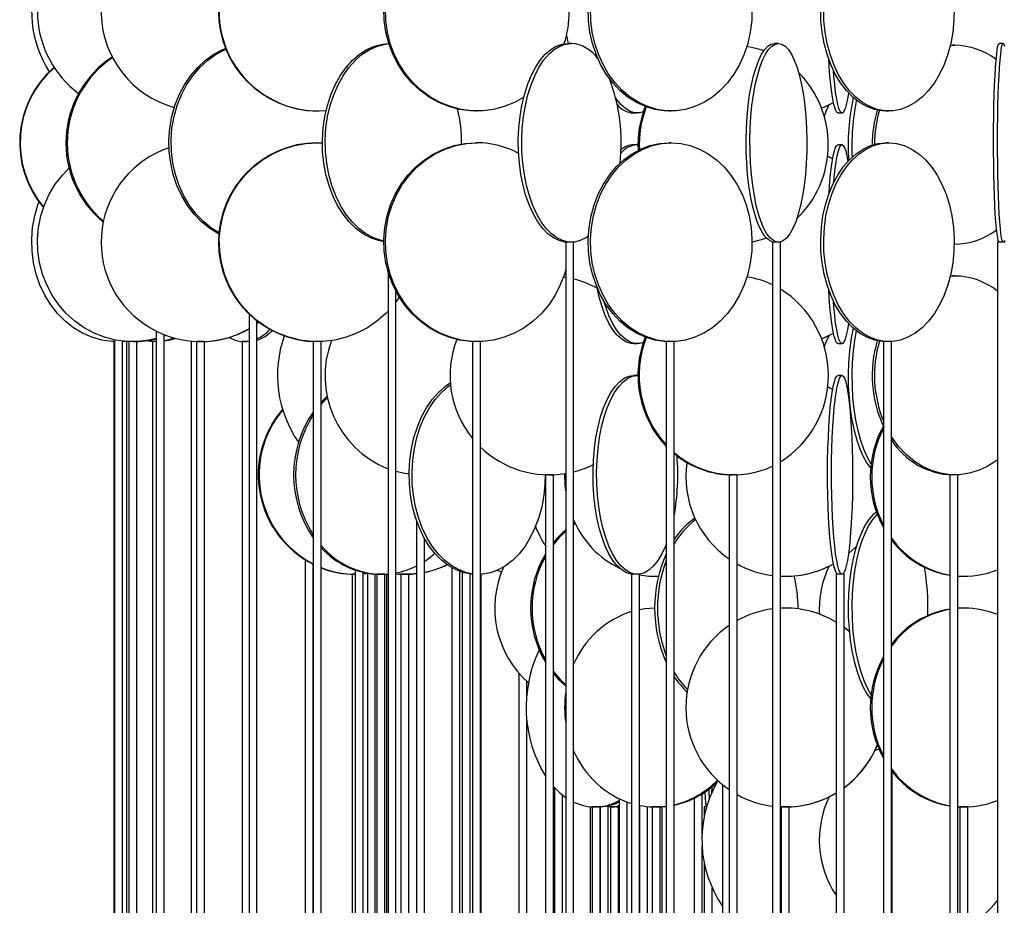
# Model space of a CAD drawing. Header units: millimetres. Extents: x 626 to 3215, y 306 to 3557.
# Tile 54 of 65: x 2661 to 2908, y 2795 to 3017. Entities that reach past the tile are written whole.
import ezdxf

# ---------------------------------------------------------------- set-up
doc = ezdxf.new("R2010")
doc.units = ezdxf.units.MM

msp = doc.modelspace()

# ---------------------------------------------------------------- linework, layer by layer
at = {"color": 7, "linetype": 'Continuous', "lineweight": 25}
for p, q in [((2799.43, 3011.5), (2798.56, 3011.5)), ((2851.52, 3011.5), (2850.56, 3011.5)), ((2894.75, 3010.95), (2895.92, 3011)), ((2894.76, 3010.99), (2895.33, 3011)), ((2895.92, 3011), (2895.33, 3011)), ((2908.11, 3011.5), (2907.11, 3011.5)), ((2805.92, 3007.91), (2805.88, 3008.13)), ((2735.36, 2994.5), (2735.52, 2994.5)), ((2775.37, 2994.5), (2775.75, 2994.5)), ((2815.07, 2994), (2815.98, 2994)), ((2823.98, 2994.5), (2824.56, 2994.5)), ((2866.54, 2994), (2867.53, 2994)), ((2878.57, 2994.5), (2879.32, 2994.5)), ((2735.52, 2986.5), (2735.36, 2986.5)), ((2735.52, 2986.5), (2736.76, 2986.47)), ((2775.75, 2986.5), (2775.37, 2986.5)), ((2815.98, 2986), (2815.07, 2986)), ((2815.98, 2986), (2816.18, 2985.99)), ((2824.56, 2986.5), (2823.98, 2986.5)), ((2867.53, 2986), (2866.54, 2986)), ((2879.32, 2986.5), (2878.57, 2986.5)), ((2797.99, 2961.5), (2797.99, 2411)), ((2799.99, 2961.5), (2797.99, 2961.5)), ((2799.99, 2411), (2799.99, 2961.5)), ((2850.04, 2961.5), (2850.04, 2411)), ((2852.04, 2961.5), (2850.04, 2961.5)), ((2852.04, 2411), (2852.04, 2961.5)), ((2895.74, 2961), (2895.92, 2961)), ((2906.61, 2961.5), (2906.61, 2411)), ((2908.61, 2961.5), (2906.61, 2961.5)), ((2753.28, 2954.08), (2753.28, 2411)), ((2797.42, 2952.75), (2797.99, 2952.66)), ((2894.75, 2952.95), (2895.92, 2953)), ((2894.76, 2952.99), (2895.33, 2953)), ((2895.92, 2953), (2895.33, 2953)), ((2755.28, 2411), (2755.28, 2949.11)), ((2756.09, 2947.67), (2755.28, 2946.5)), ((2718.3, 2943.42), (2718.3, 2411)), ((2720.3, 2411), (2720.3, 2941.68)), ((2720.77, 2941.33), (2720.3, 2940.99)), ((2720.81, 2941.3), (2720.3, 2940.94)), ((2694.95, 2939.11), (2694.95, 2411)), ((2684.29, 2936.5), (2684.29, 2410.97)), ((2684.49, 2936.5), (2684.29, 2936.5)), ((2684.49, 2936.93), (2684.49, 2411)), ((2686.49, 2411), (2686.49, 2936.63)), ((2686.87, 2936.59), (2686.49, 2936.55)), ((2687.48, 2936.54), (2687.48, 2411)), ((2688.06, 2936.5), (2688.06, 2409.61)), ((2690.06, 2936.5), (2688.06, 2936.5)), ((2689.48, 2936.5), (2689.48, 2936.5)), ((2690.06, 2410.24), (2690.06, 2936.5)), ((2693.99, 2936.5), (2693.99, 2410.92)), ((2694.95, 2936.5), (2693.99, 2936.5)), ((2696.95, 2411), (2696.95, 2938.22)), ((2697.28, 2938.09), (2696.95, 2937.97)), ((2697.43, 2938.03), (2696.95, 2937.85)), ((2703.75, 2936.6), (2703.75, 2411)), ((2705.08, 2936.5), (2705.08, 2404.61)), ((2707.08, 2936.5), (2705.08, 2936.5)), ((2705.75, 2936.5), (2705.75, 2936.5)), ((2707.08, 2406.5), (2707.08, 2936.5)), ((2716.62, 2936.5), (2716.62, 2410.83)), ((2718.3, 2936.5), (2716.62, 2936.5)), ((2718.3, 2936.5), (2718.04, 2936.5)), ((2734.44, 2936.5), (2734.44, 2386)), ((2736.44, 2936.5), (2734.44, 2936.5)), ((2736.44, 2386), (2736.44, 2936.5)), ((2774.56, 2936.5), (2774.56, 2386)), ((2776.56, 2936.5), (2774.56, 2936.5)), ((2776.56, 2386), (2776.56, 2936.5)), ((2815.07, 2936), (2815.98, 2936)), ((2823.27, 2936.5), (2823.27, 2386)), ((2825.27, 2936.5), (2823.27, 2936.5)), ((2825.27, 2386), (2825.27, 2936.5)), ((2866.54, 2936), (2867.53, 2936)), ((2877.95, 2936.5), (2877.95, 2386)), ((2879.95, 2936.5), (2877.95, 2936.5)), ((2879.95, 2386), (2879.95, 2936.5)), ((2815.98, 2928), (2815.07, 2928)), ((2815.98, 2928), (2816.18, 2927.99)), ((2867.53, 2928), (2866.54, 2928)), ((2792.88, 2903), (2792.88, 2467.5)), ((2794.88, 2903), (2792.88, 2903)), ((2794.88, 2467.5), (2794.88, 2903)), ((2839.11, 2903), (2839.11, 2467.5)), ((2841.11, 2903), (2839.11, 2903)), ((2841.11, 2467.5), (2841.11, 2903)), ((2894.63, 2903), (2894.63, 2467.5)), ((2896.63, 2903), (2894.63, 2903)), ((2896.63, 2467.5), (2896.63, 2903)), ((2760.46, 2891.49), (2760.46, 2467.5)), ((2790.5, 2889.76), (2790.21, 2889.55)), ((2800.33, 2890.9), (2799.99, 2890.67)), ((2800.42, 2890.7), (2799.99, 2890.41)), ((2762.46, 2467.5), (2762.46, 2887)), ((2732.43, 2881.62), (2732.43, 2461.34)), ((2734.43, 2463.24), (2734.43, 2880.5)), ((2745.02, 2879.05), (2745.02, 2467.5)), ((2769.33, 2879.66), (2769.33, 2467.5)), ((2744.22, 2878), (2744.22, 2467.43)), ((2745.02, 2878), (2744.22, 2878)), ((2747.02, 2467.5), (2747.02, 2878.47)), ((2748.45, 2878.2), (2747.02, 2878.06)), ((2748.08, 2878.16), (2748.08, 2467.5)), ((2750.08, 2467.5), (2750.08, 2878.03)), ((2750.48, 2878), (2750.48, 2464.76)), ((2752.48, 2878), (2750.48, 2878)), ((2750.97, 2878), (2750.97, 2878)), ((2752.48, 2465.71), (2752.48, 2878)), ((2752.97, 2466.78), (2752.97, 2878.04)), ((2756.52, 2878), (2756.52, 2466.99)), ((2758.52, 2878), (2756.52, 2878)), ((2758.52, 2467.32), (2758.52, 2878)), ((2771.33, 2467.5), (2771.33, 2878.72)), ((2771.98, 2878.5), (2771.98, 2467.21)), ((2773.98, 2465.29), (2773.98, 2878.08)), ((2776.71, 2878), (2776.56, 2878)), ((2776.71, 2460.67), (2776.71, 2878)), ((2781.87, 2878.64), (2780.7, 2878.97)), ((2814.53, 2878), (2814.53, 2442.5)), ((2816.53, 2878), (2814.53, 2878)), ((2816.53, 2446.74), (2816.53, 2878)), ((2820.57, 2877.5), (2820.98, 2877.5)), ((2820.98, 2877.5), (2821.33, 2877.5)), ((2853.23, 2877.5), (2853.26, 2877.5)), ((2866.03, 2878), (2866.03, 2442.5)), ((2868.03, 2878), (2866.03, 2878)), ((2868.03, 2442.5), (2868.03, 2878)), ((2896.63, 2877.54), (2897.97, 2877.5)), ((2897.97, 2877.5), (2898.33, 2877.5)), ((2853.23, 2869.5), (2852.04, 2869.47)), ((2853.26, 2869.5), (2853.23, 2869.5)), ((2898.33, 2869.5), (2896.63, 2869.43)), ((2897.97, 2869.5), (2896.63, 2869.45)), ((2898.33, 2869.5), (2897.97, 2869.5)), ((2869.34, 2863.63), (2868.03, 2864.66)), ((2869.34, 2863.61), (2868.03, 2864.64)), ((2786.2, 2853.18), (2786.2, 2515.32)), ((2788.2, 2847.22), (2788.2, 2851.11)), ((2788.2, 2517.38), (2788.2, 2841.78)), ((2875.77, 2833.65), (2876.76, 2834.11)), ((2880.1, 2524), (2880.1, 2828.43)), ((2834.74, 2824.54), (2834.68, 2822.97)), ((2837.43, 2825.12), (2837.43, 2524)), ((2795.19, 2824.28), (2795.19, 2521.93)), ((2797.19, 2522.7), (2797.19, 2822.46)), ((2832.34, 2812.72), (2832.34, 2822.81)), ((2804.14, 2819.56), (2804.14, 2524)), ((2808.7, 2523.74), (2808.7, 2819.69)), ((2811.46, 2821.57), (2811.46, 2524)), ((2813.46, 2524), (2813.46, 2820.74)), ((2813.46, 2820.66), (2813.52, 2820.72)), ((2816.58, 2819.88), (2816.58, 2524)), ((2818.58, 2524), (2818.58, 2819.59)), ((2830.34, 2821.69), (2830.34, 2521.47)), ((2804.69, 2819.5), (2804.69, 2522.61)), ((2804.96, 2819.5), (2804.69, 2819.5)), ((2806.69, 2819.5), (2804.96, 2819.5)), ((2806.14, 2819.5), (2806.14, 2819.5)), ((2806.69, 2523.26), (2806.69, 2819.5)), ((2806.7, 2819.51), (2806.7, 2523.95)), ((2809.28, 2819.5), (2809.28, 2523.79)), ((2809.35, 2819.5), (2809.28, 2819.5)), ((2811.28, 2819.5), (2809.35, 2819.5)), ((2811.28, 2523.97), (2811.28, 2819.5)), ((2819.77, 2819.5), (2819.77, 2499)), ((2820.37, 2819.5), (2819.77, 2819.5)), ((2820.26, 2819.5), (2820.26, 2819.5)), ((2821.77, 2819.5), (2820.37, 2819.5)), ((2821.77, 2508.65), (2821.77, 2819.5)), ((2822.26, 2523.52), (2822.26, 2819.54)), ((2832.86, 2819.5), (2832.86, 2817.05)), ((2833.44, 2819.5), (2832.86, 2819.5)), ((2852.24, 2819.5), (2852.24, 2499)), ((2853.22, 2819.5), (2852.24, 2819.5)), ((2854.24, 2819.5), (2853.22, 2819.5)), ((2854.24, 2499), (2854.24, 2819.5)), ((2896.63, 2819.54), (2897.97, 2819.5)), ((2897.15, 2819.5), (2897.15, 2499)), ((2898.51, 2819.5), (2897.15, 2819.5)), ((2899.15, 2819.5), (2898.51, 2819.5)), ((2899.15, 2499), (2899.15, 2819.5)), ((2832.34, 2557.22), (2832.34, 2809.71)), ((2832.86, 2805.37), (2832.86, 2561.55)), ((2834.86, 2567.89), (2834.86, 2799.04))]:
    msp.add_line(p, q, dxfattribs=at)
at = {"color": 7, "linetype": 'Continuous', "lineweight": 25, "flags": 128}
for points in [[(2775.37, 2994.5), (2774, 2994.54), (2771.28, 2994.89), (2768.61, 2995.59), (2766.04, 2996.62), (2763.6, 2997.97), (2761.33, 2999.63), (2759.26, 3001.56), (2757.41, 3003.74), (2755.81, 3006.15), (2754.48, 3008.74), (2753.45, 3011.49), (2752.73, 3014.35), (2752.33, 3017.28), (2752.25, 3020.24)], [(2787.44, 2997.93), (2785.07, 2996.62), (2782.5, 2995.59), (2779.84, 2994.89), (2777.12, 2994.54), (2774.38, 2994.54), (2771.66, 2994.89), (2768.99, 2995.59), (2766.42, 2996.62), (2763.98, 2997.97), (2761.71, 2999.63), (2759.64, 3001.56), (2757.79, 3003.74), (2756.19, 3006.15), (2754.86, 3008.74), (2753.83, 3011.49), (2753.11, 3014.35), (2752.71, 3017.28), (2752.63, 3020.24)], [(2823.98, 2994.5), (2822.77, 2994.54), (2820.38, 2994.89), (2818.04, 2995.59), (2815.79, 2996.62), (2813.64, 2997.97), (2811.65, 2999.63), (2809.82, 3001.56), (2808.2, 3003.74), (2806.79, 3006.15), (2805.63, 3008.74), (2804.73, 3011.49), (2804.09, 3014.35), (2803.74, 3017.28), (2803.66, 3020.24)], [(2844.87, 3020.24), (2844.8, 3017.28), (2844.44, 3014.35), (2843.81, 3011.49), (2842.91, 3008.74), (2841.74, 3006.15), (2840.34, 3003.74), (2838.71, 3001.56), (2836.89, 2999.63), (2834.89, 2997.97), (2832.75, 2996.62), (2830.49, 2995.59), (2828.15, 2994.89), (2825.76, 2994.54), (2823.36, 2994.54), (2820.96, 2994.89), (2818.62, 2995.59), (2816.37, 2996.62), (2814.23, 2997.97), (2812.23, 2999.63), (2810.4, 3001.56), (2808.78, 3003.74), (2807.38, 3006.15), (2806.21, 3008.74), (2805.31, 3011.49), (2804.67, 3014.35), (2804.32, 3017.28), (2804.25, 3020.24)], [(2878.57, 2994.5), (2877.6, 2994.54), (2875.67, 2994.89), (2873.77, 2995.59), (2871.95, 2996.62), (2870.22, 2997.97), (2868.61, 2999.63), (2867.14, 3001.56), (2865.82, 3003.74), (2864.69, 3006.15), (2863.75, 3008.74), (2863.02, 3011.49), (2862.51, 3014.35), (2862.22, 3017.28), (2862.16, 3020.24)], [(2895.73, 3020.24), (2895.67, 3017.28), (2895.39, 3014.35), (2894.87, 3011.49), (2894.14, 3008.74), (2893.2, 3006.15), (2892.07, 3003.74), (2890.76, 3001.56), (2889.28, 2999.63), (2887.67, 2997.97), (2885.94, 2996.62), (2884.12, 2995.59), (2882.23, 2994.89), (2880.3, 2994.54), (2878.35, 2994.54), (2876.42, 2994.89), (2874.53, 2995.59), (2872.71, 2996.62), (2870.98, 2997.97), (2869.36, 2999.63), (2867.89, 3001.56), (2866.58, 3003.74), (2865.44, 3006.15), (2864.5, 3008.74), (2863.77, 3011.49), (2863.26, 3014.35), (2862.97, 3017.28), (2862.92, 3020.24)], [(2798.19, 3013.45), (2798.21, 3013.35), (2798.63, 3011.5)], [(2752.24, 2961.62), (2750.88, 2961.89), (2748.9, 2962.59), (2747, 2963.62), (2745.19, 2964.97), (2743.5, 2966.63), (2741.96, 2968.56), (2740.59, 2970.74), (2739.41, 2973.15), (2738.43, 2975.74), (2737.66, 2978.49), (2737.13, 2981.35), (2736.83, 2984.28), (2736.77, 2987.24), (2736.95, 2990.19), (2737.36, 2993.09), (2738.02, 2995.89), (2738.89, 2998.57), (2739.97, 3001.07), (2741.26, 3003.37), (2742.71, 3005.43), (2744.33, 3007.23), (2746.08, 3008.74), (2747.94, 3009.93), (2749.88, 3010.8), (2751.88, 3011.32), (2753.46, 3011.49)], [(2752.24, 2961.74), (2751.61, 2961.89), (2749.63, 2962.59), (2747.73, 2963.62), (2745.92, 2964.97), (2744.23, 2966.63), (2742.69, 2968.56), (2741.32, 2970.74), (2740.13, 2973.15), (2739.15, 2975.74), (2738.39, 2978.49), (2737.85, 2981.35), (2737.55, 2984.28), (2737.49, 2987.24), (2737.67, 2990.19), (2738.09, 2993.09), (2738.74, 2995.89), (2739.62, 2998.57), (2740.7, 3001.07), (2741.98, 3003.37), (2743.44, 3005.43), (2745.06, 3007.23), (2746.81, 3008.74), (2748.67, 3009.93), (2750.61, 3010.8), (2752.61, 3011.32), (2753.47, 3011.44)], [(2798.56, 2961.5), (2797.82, 2961.54), (2796.35, 2961.89), (2794.91, 2962.59), (2793.52, 2963.62), (2792.2, 2964.97), (2790.98, 2966.63), (2789.85, 2968.56), (2788.85, 2970.74), (2787.99, 2973.15), (2787.28, 2975.74), (2786.72, 2978.49), (2786.33, 2981.35), (2786.11, 2984.28), (2786.07, 2987.24), (2786.2, 2990.19), (2786.5, 2993.09), (2786.98, 2995.89), (2787.61, 2998.57), (2788.4, 3001.07), (2789.34, 3003.37), (2790.4, 3005.43), (2791.58, 3007.23), (2792.85, 3008.74), (2794.21, 3009.93), (2795.62, 3010.8), (2797.08, 3011.32), (2798.56, 3011.5), (2798.56, 3011.5)], [(2803.71, 2963.01), (2803.08, 2962.59), (2801.64, 2961.89), (2800.17, 2961.54), (2798.69, 2961.54), (2797.22, 2961.89), (2795.78, 2962.59), (2794.39, 2963.62), (2793.07, 2964.97), (2791.84, 2966.63), (2790.72, 2968.56), (2789.72, 2970.74), (2788.86, 2973.15), (2788.14, 2975.74), (2787.59, 2978.49), (2787.19, 2981.35), (2786.98, 2984.28), (2786.93, 2987.24), (2787.06, 2990.19), (2787.37, 2993.09), (2787.84, 2995.89), (2788.48, 2998.57), (2789.27, 3001.07), (2790.2, 3003.37), (2791.27, 3005.43), (2792.44, 3007.23), (2793.72, 3008.74), (2795.07, 3009.93), (2796.49, 3010.8), (2797.95, 3011.32), (2799.43, 3011.5), (2799.43, 3011.5)], [(2850.56, 2961.5), (2850.14, 2961.54), (2849.29, 2961.89), (2848.47, 2962.59), (2847.67, 2963.62), (2846.91, 2964.97), (2846.21, 2966.63), (2845.57, 2968.56), (2844.99, 2970.74), (2844.5, 2973.15), (2844.09, 2975.74), (2843.77, 2978.49), (2843.54, 2981.35), (2843.42, 2984.28), (2843.39, 2987.24), (2843.47, 2990.19), (2843.64, 2993.09), (2843.92, 2995.89), (2844.28, 2998.57), (2844.74, 3001.07), (2845.27, 3003.37), (2845.88, 3005.43), (2846.56, 3007.23), (2847.29, 3008.74), (2848.06, 3009.93), (2848.88, 3010.8), (2849.71, 3011.32), (2850.56, 3011.5), (2850.56, 3011.5)], [(2843.6, 3010.75), (2845.85, 3010.3), (2847.88, 3009.68)], [(2851.52, 3011.5), (2852.37, 3011.32), (2853.2, 3010.8), (2854.02, 3009.93), (2854.79, 3008.74), (2855.52, 3007.23), (2856.2, 3005.43), (2856.81, 3003.37), (2857.34, 3001.07), (2857.8, 2998.57), (2858.16, 2995.89), (2858.44, 2993.09), (2858.61, 2990.19), (2858.69, 2987.24), (2858.66, 2984.28), (2858.54, 2981.35), (2858.31, 2978.49), (2857.99, 2975.74), (2857.58, 2973.15), (2857.09, 2970.74), (2856.51, 2968.56), (2855.87, 2966.63), (2855.16, 2964.97), (2854.41, 2963.62), (2853.61, 2962.59), (2852.79, 2961.89), (2851.94, 2961.54), (2851.09, 2961.54), (2850.25, 2961.89), (2849.42, 2962.59), (2848.63, 2963.62), (2847.87, 2964.97), (2847.17, 2966.63), (2846.52, 2968.56), (2845.95, 2970.74), (2845.46, 2973.15), (2845.05, 2975.74), (2844.73, 2978.49), (2844.5, 2981.35), (2844.38, 2984.28), (2844.35, 2987.24), (2844.43, 2990.19), (2844.6, 2993.09), (2844.87, 2995.89), (2845.24, 2998.57), (2845.69, 3001.07), (2846.23, 3003.37), (2846.84, 3005.43), (2847.51, 3007.23), (2848.24, 3008.74), (2849.02, 3009.93), (2849.83, 3010.8), (2850.67, 3011.32), (2851.52, 3011.5)], [(2907.11, 2961.5), (2907.03, 2961.54), (2906.85, 2961.89), (2906.69, 2962.59), (2906.53, 2963.62), (2906.37, 2964.97), (2906.23, 2966.63), (2906.1, 2968.56), (2905.98, 2970.74), (2905.88, 2973.15), (2905.8, 2975.74), (2905.73, 2978.49), (2905.69, 2981.35), (2905.66, 2984.28), (2905.66, 2987.24), (2905.67, 2990.19), (2905.71, 2993.09), (2905.76, 2995.89), (2905.84, 2998.57), (2905.93, 3001.07), (2906.04, 3003.37), (2906.16, 3005.43), (2906.3, 3007.23), (2906.45, 3008.74), (2906.6, 3009.93), (2906.77, 3010.8), (2906.94, 3011.32), (2907.11, 3011.5), (2907.11, 3011.5)], [(2908.37, 2961.89), (2908.2, 2961.54), (2908.02, 2961.54), (2907.85, 2961.89), (2907.68, 2962.59), (2907.52, 2963.62), (2907.37, 2964.97), (2907.23, 2966.63), (2907.1, 2968.56), (2906.98, 2970.74), (2906.88, 2973.15), (2906.8, 2975.74), (2906.73, 2978.49), (2906.69, 2981.35), (2906.66, 2984.28), (2906.66, 2987.24), (2906.67, 2990.19), (2906.71, 2993.09), (2906.76, 2995.89), (2906.84, 2998.57), (2906.93, 3001.07), (2907.04, 3003.37), (2907.16, 3005.43), (2907.3, 3007.23), (2907.45, 3008.74), (2907.6, 3009.93), (2907.77, 3010.8), (2907.94, 3011.32), (2908.11, 3011.5)], [(2908.11, 3011.5), (2908.28, 3011.32), (2908.45, 3010.8)], [(2710.75, 2963.54), (2710.61, 2963.62), (2708.41, 2964.97), (2706.35, 2966.63), (2704.48, 2968.56), (2702.81, 2970.74), (2701.37, 2973.15), (2700.17, 2975.74), (2699.24, 2978.49), (2698.59, 2981.35), (2698.22, 2984.28), (2698.15, 2987.24), (2698.37, 2990.19), (2698.88, 2993.09), (2699.67, 2995.89), (2700.74, 2998.57), (2702.06, 3001.07), (2703.62, 3003.37), (2705.39, 3005.43), (2707.36, 3007.23), (2709.49, 3008.74), (2711.75, 3009.93), (2712.39, 3010.2)], [(2710.78, 2963.82), (2708.96, 2964.97), (2706.9, 2966.63), (2705.03, 2968.56), (2703.36, 2970.74), (2701.92, 2973.15), (2700.72, 2975.74), (2699.79, 2978.49), (2699.14, 2981.35), (2698.77, 2984.28), (2698.7, 2987.24), (2698.92, 2990.19), (2699.43, 2993.09), (2700.22, 2995.89), (2701.29, 2998.57), (2702.61, 3001.07), (2704.17, 3003.37), (2705.94, 3005.43), (2707.91, 3007.23), (2710.04, 3008.74), (2712.3, 3009.93), (2712.51, 3010.02)], [(2866.54, 2994), (2866.38, 2994.04), (2866.07, 2994.39), (2865.76, 2995.09), (2865.47, 2996.12), (2865.19, 2997.47), (2864.93, 2999.13), (2864.69, 3001.06), (2864.48, 3003.24), (2864.29, 3005.65), (2864.18, 3007.5)], [(2869.13, 2999.04), (2868.88, 2997.47), (2868.6, 2996.12), (2868.31, 2995.09), (2868, 2994.39), (2867.69, 2994.04), (2867.37, 2994.04), (2867.06, 2994.39), (2866.76, 2995.09), (2866.46, 2996.12), (2866.18, 2997.47), (2865.92, 2999.13), (2865.68, 3001.06), (2865.47, 3003.24), (2865.36, 3004.66)], [(2817.53, 2994.28), (2816.59, 2994.04), (2815.38, 2994.04), (2814.18, 2994.39), (2813, 2995.09), (2811.87, 2996.12), (2810.79, 2997.47), (2810.58, 2997.79)], [(2862.36, 2995.23), (2863.31, 2995.62), (2865.35, 2996.63)], [(2862.37, 2995.22), (2863.33, 2995.62), (2865.35, 2996.62)], [(2863.07, 2993.07), (2863.64, 2994.61), (2864.27, 2996.04)], [(2753.28, 2944.12), (2752.72, 2943.56), (2750.5, 2941.63), (2748.08, 2939.97), (2745.47, 2938.62), (2742.73, 2937.59), (2739.89, 2936.89), (2736.98, 2936.54), (2734.06, 2936.54), (2731.15, 2936.89), (2728.31, 2937.59), (2725.56, 2938.62), (2722.96, 2939.97), (2720.53, 2941.63), (2718.32, 2943.56), (2716.34, 2945.74), (2714.64, 2948.15), (2713.22, 2950.74), (2712.12, 2953.49), (2711.35, 2956.35), (2710.92, 2959.28), (2710.83, 2962.24), (2711.09, 2965.19), (2711.7, 2968.09), (2712.63, 2970.89), (2713.89, 2973.57), (2715.45, 2976.07), (2717.3, 2978.37), (2719.4, 2980.43), (2721.72, 2982.23), (2724.24, 2983.74), (2726.92, 2984.93), (2729.72, 2985.8), (2732.6, 2986.32), (2735.52, 2986.5), (2735.52, 2986.5)], [(2775.37, 2936.5), (2774, 2936.54), (2771.28, 2936.89), (2768.61, 2937.59), (2766.04, 2938.62), (2763.6, 2939.97), (2761.33, 2941.63), (2759.26, 2943.56), (2757.41, 2945.74), (2755.81, 2948.15), (2754.48, 2950.74), (2753.45, 2953.49), (2752.73, 2956.35), (2752.33, 2959.28), (2752.25, 2962.24), (2752.49, 2965.19), (2753.05, 2968.09), (2753.93, 2970.89), (2755.11, 2973.57), (2756.57, 2976.07), (2758.3, 2978.37), (2760.27, 2980.43), (2762.45, 2982.23), (2764.81, 2983.74), (2767.31, 2984.93), (2769.93, 2985.8), (2772.63, 2986.32), (2775.37, 2986.5), (2775.37, 2986.5)], [(2797.99, 2954.65), (2797.66, 2953.49), (2796.63, 2950.74), (2795.31, 2948.15), (2793.71, 2945.74), (2791.86, 2943.56), (2789.78, 2941.63), (2787.51, 2939.97), (2785.07, 2938.62), (2782.5, 2937.59), (2779.84, 2936.89), (2777.12, 2936.54), (2774.38, 2936.54), (2771.66, 2936.89), (2768.99, 2937.59), (2766.42, 2938.62), (2763.98, 2939.97), (2761.71, 2941.63), (2759.64, 2943.56), (2757.79, 2945.74), (2756.19, 2948.15), (2754.86, 2950.74), (2753.83, 2953.49), (2753.11, 2956.35), (2752.71, 2959.28), (2752.63, 2962.24), (2752.87, 2965.19), (2753.43, 2968.09), (2754.31, 2970.89), (2755.49, 2973.57), (2756.95, 2976.07), (2758.68, 2978.37), (2760.65, 2980.43), (2762.83, 2982.23), (2765.18, 2983.74), (2767.69, 2984.93), (2770.31, 2985.8), (2773.01, 2986.32), (2775.75, 2986.5), (2775.75, 2986.5)], [(2823.98, 2936.5), (2822.77, 2936.54), (2820.38, 2936.89), (2818.04, 2937.59), (2815.79, 2938.62), (2813.64, 2939.97), (2811.65, 2941.63), (2809.82, 2943.56), (2808.2, 2945.74), (2806.79, 2948.15), (2805.63, 2950.74), (2804.73, 2953.49), (2804.09, 2956.35), (2803.74, 2959.28), (2803.66, 2962.24), (2803.88, 2965.19), (2804.37, 2968.09), (2805.15, 2970.89), (2806.18, 2973.57), (2807.47, 2976.07), (2808.98, 2978.37), (2810.71, 2980.43), (2812.62, 2982.23), (2814.7, 2983.74), (2816.9, 2984.93), (2819.2, 2985.8), (2821.57, 2986.32), (2823.98, 2986.5), (2823.98, 2986.5)], [(2824.56, 2986.5), (2826.96, 2986.32), (2829.33, 2985.8), (2831.64, 2984.93), (2833.84, 2983.74), (2835.91, 2982.23), (2837.83, 2980.43), (2839.55, 2978.37), (2841.07, 2976.07), (2842.36, 2973.57), (2843.39, 2970.89), (2844.16, 2968.09), (2844.66, 2965.19), (2844.87, 2962.24), (2844.8, 2959.28), (2844.44, 2956.35), (2843.81, 2953.49), (2842.91, 2950.74), (2841.74, 2948.15), (2840.34, 2945.74), (2838.71, 2943.56), (2836.89, 2941.63), (2834.89, 2939.97), (2832.75, 2938.62), (2830.49, 2937.59), (2828.15, 2936.89), (2825.76, 2936.54), (2823.36, 2936.54), (2820.96, 2936.89), (2818.62, 2937.59), (2816.37, 2938.62), (2814.23, 2939.97), (2812.23, 2941.63), (2810.4, 2943.56), (2808.78, 2945.74), (2807.38, 2948.15), (2806.21, 2950.74), (2805.31, 2953.49), (2804.67, 2956.35), (2804.32, 2959.28), (2804.25, 2962.24), (2804.46, 2965.19), (2804.96, 2968.09), (2805.73, 2970.89), (2806.76, 2973.57), (2808.05, 2976.07), (2809.57, 2978.37), (2811.29, 2980.43), (2813.21, 2982.23), (2815.28, 2983.74), (2817.48, 2984.93), (2819.79, 2985.8), (2822.16, 2986.32), (2824.56, 2986.5)], [(2878.57, 2936.5), (2877.6, 2936.54), (2875.67, 2936.89), (2873.77, 2937.59), (2871.95, 2938.62), (2870.22, 2939.97), (2868.61, 2941.63), (2867.14, 2943.56), (2865.82, 2945.74), (2864.69, 2948.15), (2863.75, 2950.74), (2863.02, 2953.49), (2862.51, 2956.35), (2862.22, 2959.28), (2862.16, 2962.24), (2862.33, 2965.19), (2862.73, 2968.09), (2863.36, 2970.89), (2864.19, 2973.57), (2865.23, 2976.07), (2866.46, 2978.37), (2867.85, 2980.43), (2869.4, 2982.23), (2871.07, 2983.74), (2872.85, 2984.93), (2874.71, 2985.8), (2876.63, 2986.32), (2878.57, 2986.5), (2878.57, 2986.5)], [(2879.32, 2986.5), (2881.26, 2986.32), (2883.18, 2985.8), (2885.04, 2984.93), (2886.82, 2983.74), (2888.49, 2982.23), (2890.04, 2980.43), (2891.44, 2978.37), (2892.66, 2976.07), (2893.7, 2973.57), (2894.54, 2970.89), (2895.16, 2968.09), (2895.56, 2965.19), (2895.73, 2962.24), (2895.67, 2959.28), (2895.39, 2956.35), (2894.87, 2953.49), (2894.14, 2950.74), (2893.2, 2948.15), (2892.07, 2945.74), (2890.76, 2943.56), (2889.28, 2941.63), (2887.67, 2939.97), (2885.94, 2938.62), (2884.12, 2937.59), (2882.23, 2936.89), (2880.3, 2936.54), (2878.35, 2936.54), (2876.42, 2936.89), (2874.53, 2937.59), (2872.71, 2938.62), (2870.98, 2939.97), (2869.36, 2941.63), (2867.89, 2943.56), (2866.58, 2945.74), (2865.44, 2948.15), (2864.5, 2950.74), (2863.77, 2953.49), (2863.26, 2956.35), (2862.97, 2959.28), (2862.92, 2962.24), (2863.09, 2965.19), (2863.49, 2968.09), (2864.11, 2970.89), (2864.95, 2973.57), (2865.99, 2976.07), (2867.21, 2978.37), (2868.61, 2980.43), (2870.15, 2982.23), (2871.83, 2983.74), (2873.61, 2984.93), (2875.47, 2985.8), (2877.38, 2986.32), (2879.32, 2986.5)], [(2864.25, 2973.73), (2864.38, 2975.57), (2864.58, 2977.87), (2864.8, 2979.93), (2865.05, 2981.73), (2865.32, 2983.24), (2865.61, 2984.43), (2865.91, 2985.3), (2866.22, 2985.82), (2866.54, 2986)], [(2865.45, 2976.53), (2865.57, 2977.87), (2865.8, 2979.93), (2866.05, 2981.73), (2866.32, 2983.24), (2866.61, 2984.43), (2866.91, 2985.3), (2867.22, 2985.82), (2867.53, 2986)], [(2867.53, 2986), (2867.85, 2985.82), (2868.15, 2985.3), (2868.46, 2984.43), (2868.74, 2983.24), (2869, 2981.81)], [(2865.18, 2982.46), (2864.64, 2982.74), (2863.88, 2983.11)], [(2865.18, 2982.47), (2864.67, 2982.74), (2863.89, 2983.12)], [(2694.95, 2937.32), (2693.12, 2936.89), (2690.32, 2936.54), (2687.5, 2936.54), (2684.69, 2936.89), (2681.95, 2937.59), (2679.31, 2938.62), (2676.8, 2939.97), (2674.46, 2941.63), (2672.32, 2943.56), (2670.41, 2945.74), (2668.77, 2948.15), (2667.41, 2950.74), (2666.35, 2953.49), (2665.6, 2956.35), (2665.19, 2959.28), (2665.1, 2962.24), (2665.35, 2965.19), (2665.93, 2968.09), (2666.84, 2970.89), (2668.05, 2973.57), (2669.56, 2976.07), (2671.34, 2978.37), (2673.06, 2980.16)], [(2684.49, 2936.5), (2683.77, 2936.54), (2681.25, 2936.89), (2678.78, 2937.59), (2676.4, 2938.62), (2674.14, 2939.97), (2672.04, 2941.63), (2670.12, 2943.56), (2668.4, 2945.74), (2666.92, 2948.15), (2665.7, 2950.74), (2664.75, 2953.49), (2664.08, 2956.35), (2663.7, 2959.28), (2663.63, 2962.24), (2663.85, 2965.19), (2664.37, 2968.09), (2665.19, 2970.89), (2665.46, 2971.64)], [(2848.51, 2962.55), (2847.21, 2962.09), (2844.88, 2961.47)], [(2815.07, 2936), (2814.47, 2936.04), (2813.26, 2936.39), (2812.09, 2937.09), (2810.96, 2938.12), (2809.88, 2939.47), (2808.88, 2941.13), (2807.96, 2943.06), (2807.14, 2945.24), (2806.44, 2947.65), (2805.88, 2950.13)], [(2866.54, 2936), (2866.38, 2936.04), (2866.07, 2936.39), (2865.76, 2937.09), (2865.47, 2938.12), (2865.19, 2939.47), (2864.93, 2941.13), (2864.69, 2943.06), (2864.48, 2945.24), (2864.29, 2947.65), (2864.18, 2949.5)], [(2817.47, 2936.26), (2816.59, 2936.04), (2815.38, 2936.04), (2814.18, 2936.39), (2813, 2937.09), (2811.87, 2938.12), (2810.79, 2939.47), (2809.79, 2941.13), (2808.87, 2943.06), (2808.06, 2945.24), (2807.62, 2946.66)], [(2869.13, 2941.04), (2868.88, 2939.47), (2868.6, 2938.12), (2868.31, 2937.09), (2868, 2936.39), (2867.69, 2936.04), (2867.37, 2936.04), (2867.06, 2936.39), (2866.76, 2937.09), (2866.46, 2938.12), (2866.18, 2939.47), (2865.92, 2941.13), (2865.68, 2943.06), (2865.47, 2945.24), (2865.36, 2946.66)], [(2862.36, 2937.23), (2863.31, 2937.62), (2865.35, 2938.63)], [(2862.37, 2937.22), (2863.33, 2937.62), (2865.35, 2938.62)], [(2870.33, 2939.87), (2870.26, 2939.57), (2869.78, 2936.89), (2869.41, 2934.09), (2869.18, 2931.19), (2869.08, 2928.24), (2869.11, 2925.28), (2869.28, 2922.35), (2869.58, 2919.49), (2870, 2916.74), (2870.55, 2914.15), (2871.21, 2911.74), (2871.98, 2909.56), (2872.84, 2907.63), (2873.78, 2905.97), (2874.68, 2904.75)], [(2871.12, 2939.22), (2870.7, 2936.89), (2870.34, 2934.09), (2870.1, 2931.19), (2870, 2928.24), (2870.04, 2925.28), (2870.2, 2922.35), (2870.5, 2919.49), (2870.93, 2916.74), (2871.48, 2914.15), (2872.14, 2911.74), (2872.9, 2909.56), (2873.76, 2907.63), (2874.7, 2905.97), (2874.84, 2905.75)], [(2687.14, 2936.57), (2686.82, 2936.54), (2686.49, 2936.52)], [(2694.95, 2936.5), (2693.58, 2936.54), (2692.31, 2936.71)], [(2699.4, 2937.4), (2697.8, 2936.89), (2696.95, 2936.71)], [(2699.81, 2937.29), (2698.5, 2936.89), (2696.95, 2936.6)], [(2863.07, 2935.07), (2863.64, 2936.61), (2864.28, 2938.06)], [(2774.56, 2878.02), (2774.35, 2878.04), (2772.37, 2878.39), (2770.44, 2879.09), (2768.58, 2880.12), (2766.82, 2881.47), (2765.17, 2883.13), (2763.67, 2885.06), (2762.33, 2887.24), (2761.17, 2889.65), (2760.21, 2892.24), (2759.46, 2894.99), (2758.94, 2897.85), (2758.65, 2900.78), (2758.59, 2903.74), (2758.76, 2906.69), (2759.17, 2909.59), (2759.81, 2912.39), (2760.66, 2915.07), (2761.72, 2917.57), (2762.97, 2919.87), (2764.4, 2921.93), (2765.98, 2923.73), (2767.69, 2925.24), (2768.95, 2926.11)], [(2815.07, 2878), (2814.47, 2878.04), (2813.26, 2878.39), (2812.09, 2879.09), (2810.96, 2880.12), (2809.88, 2881.47), (2808.88, 2883.13), (2807.96, 2885.06), (2807.14, 2887.24), (2806.44, 2889.65), (2805.86, 2892.24), (2805.4, 2894.99), (2805.08, 2897.85), (2804.9, 2900.78), (2804.87, 2903.74), (2804.98, 2906.69), (2805.22, 2909.59), (2805.61, 2912.39), (2806.13, 2915.07), (2806.78, 2917.57), (2807.54, 2919.87), (2808.41, 2921.93), (2809.37, 2923.73), (2810.41, 2925.24), (2811.52, 2926.43), (2812.67, 2927.3), (2813.86, 2927.82), (2815.07, 2928), (2815.07, 2928)], [(2823.27, 2885.49), (2823.09, 2885.06), (2822.18, 2883.13), (2821.17, 2881.47), (2820.1, 2880.12), (2818.96, 2879.09), (2817.79, 2878.39), (2816.59, 2878.04), (2815.38, 2878.04), (2814.18, 2878.39), (2813, 2879.09), (2811.87, 2880.12), (2810.79, 2881.47), (2809.79, 2883.13), (2808.87, 2885.06), (2808.06, 2887.24), (2807.35, 2889.65), (2806.77, 2892.24), (2806.31, 2894.99), (2806, 2897.85), (2805.82, 2900.78), (2805.78, 2903.74), (2805.89, 2906.69), (2806.14, 2909.59), (2806.52, 2912.39), (2807.04, 2915.07), (2807.69, 2917.57), (2808.45, 2919.87), (2809.32, 2921.93), (2810.28, 2923.73), (2811.32, 2925.24), (2812.43, 2926.43), (2813.59, 2927.3), (2814.78, 2927.82), (2815.98, 2928), (2815.98, 2928)], [(2866.54, 2878), (2866.38, 2878.04), (2866.07, 2878.39), (2865.76, 2879.09), (2865.47, 2880.12), (2865.19, 2881.47), (2864.93, 2883.13), (2864.69, 2885.06), (2864.48, 2887.24), (2864.29, 2889.65), (2864.14, 2892.24), (2864.02, 2894.99), (2863.94, 2897.85), (2863.89, 2900.78), (2863.88, 2903.74), (2863.91, 2906.69), (2863.98, 2909.59), (2864.08, 2912.39), (2864.21, 2915.07), (2864.38, 2917.57), (2864.58, 2919.87), (2864.8, 2921.93), (2865.05, 2923.73), (2865.32, 2925.24), (2865.61, 2926.43), (2865.91, 2927.3), (2866.22, 2927.82), (2866.54, 2928), (2866.54, 2928)], [(2867.53, 2928), (2867.85, 2927.82), (2868.15, 2927.3), (2868.46, 2926.43), (2868.74, 2925.24), (2869.01, 2923.73), (2869.26, 2921.93), (2869.49, 2919.87), (2869.69, 2917.57), (2869.86, 2915.07), (2869.99, 2912.39), (2870.09, 2909.59), (2870.16, 2906.69), (2870.18, 2903.74), (2870.18, 2900.78), (2870.13, 2897.85), (2870.05, 2894.99), (2869.93, 2892.24), (2869.78, 2889.65), (2869.59, 2887.24), (2869.38, 2885.06), (2869.14, 2883.13), (2868.88, 2881.47), (2868.6, 2880.12), (2868.31, 2879.09), (2868, 2878.39), (2867.69, 2878.04), (2867.37, 2878.04), (2867.06, 2878.39), (2866.76, 2879.09), (2866.46, 2880.12), (2866.18, 2881.47), (2865.92, 2883.13), (2865.68, 2885.06), (2865.47, 2887.24), (2865.29, 2889.65), (2865.13, 2892.24), (2865.02, 2894.99), (2864.93, 2897.85), (2864.89, 2900.78), (2864.88, 2903.74), (2864.91, 2906.69), (2864.97, 2909.59), (2865.07, 2912.39), (2865.21, 2915.07), (2865.37, 2917.57), (2865.57, 2919.87), (2865.8, 2921.93), (2866.05, 2923.73), (2866.32, 2925.24), (2866.61, 2926.43), (2866.91, 2927.3), (2867.22, 2927.82), (2867.53, 2928)], [(2774.56, 2878.1), (2773.12, 2878.39), (2771.19, 2879.09), (2769.32, 2880.12), (2767.56, 2881.47), (2765.91, 2883.13), (2764.41, 2885.06), (2763.07, 2887.24), (2761.91, 2889.65), (2760.95, 2892.24), (2760.2, 2894.99), (2759.68, 2897.85), (2759.39, 2900.78), (2759.33, 2903.74), (2759.51, 2906.69), (2759.91, 2909.59), (2760.55, 2912.39), (2761.4, 2915.07), (2762.46, 2917.57), (2763.72, 2919.87), (2765.14, 2921.93), (2766.72, 2923.73), (2768.43, 2925.24), (2768.99, 2925.65)], [(2865.18, 2924.46), (2864.64, 2924.74), (2863.88, 2925.11)], [(2865.09, 2924.52), (2864.67, 2924.74), (2863.89, 2925.12)], [(2736.44, 2921.27), (2737.09, 2921.93), (2738.04, 2922.83)], [(2736.44, 2920.71), (2737.58, 2921.93), (2738.12, 2922.45)], [(2906.61, 2906.77), (2906.21, 2906.47), (2904.08, 2905.12), (2901.83, 2904.09), (2899.5, 2903.39), (2897.12, 2903.04), (2894.72, 2903.04), (2892.34, 2903.39), (2890.02, 2904.09), (2887.77, 2905.12), (2885.64, 2906.47), (2883.65, 2908.13), (2881.83, 2910.06), (2880.22, 2912.24), (2879.95, 2912.67)], [(2758.58, 2903.16), (2757.1, 2903.39), (2755.28, 2903.81)], [(2792.84, 2903.02), (2792.77, 2900.78), (2792.48, 2897.85), (2791.96, 2894.99), (2791.21, 2892.24), (2790.25, 2889.65), (2789.09, 2887.24), (2787.75, 2885.06), (2786.25, 2883.13), (2784.6, 2881.47), (2782.84, 2880.12), (2780.98, 2879.09), (2779.05, 2878.39), (2777.07, 2878.04), (2776.56, 2878.01)], [(2876.16, 2893.64), (2875.31, 2892.93), (2874.27, 2891.74), (2873.3, 2890.23), (2872.4, 2888.43), (2871.58, 2886.37), (2870.87, 2884.07), (2870.26, 2881.57), (2869.78, 2878.89), (2869.41, 2876.09), (2869.18, 2873.19), (2869.08, 2870.24), (2869.11, 2867.28), (2869.28, 2864.35), (2869.58, 2861.49), (2870, 2858.74), (2870.55, 2856.15), (2871.21, 2853.74), (2871.98, 2851.56), (2872.84, 2849.63), (2873.78, 2847.97), (2874.68, 2846.75)], [(2876.37, 2893.06), (2876.23, 2892.93), (2875.2, 2891.74), (2874.22, 2890.23), (2873.32, 2888.43), (2872.51, 2886.37), (2871.79, 2884.07), (2871.19, 2881.57), (2870.7, 2878.89), (2870.34, 2876.09), (2870.1, 2873.19), (2870, 2870.24), (2870.04, 2867.28), (2870.2, 2864.35), (2870.5, 2861.49), (2870.93, 2858.74), (2871.48, 2856.15), (2872.14, 2853.74), (2872.9, 2851.56), (2873.76, 2849.63), (2874.7, 2847.97), (2874.84, 2847.75)], [(2869.16, 2883.23), (2870.64, 2884.56), (2871.16, 2885.08)], [(2869.25, 2883.28), (2870.66, 2884.56), (2871.15, 2885.04)], [(2760.46, 2878.17), (2759.05, 2878.04), (2757.57, 2878)], [(2820.4, 2869.5), (2817.87, 2869.32), (2816.53, 2869.1)], [(2794.88, 2853.53), (2796.56, 2851.56), (2797.99, 2850.18)], [(2794.88, 2853.04), (2796.18, 2851.56), (2797.99, 2849.84)], [(2794.88, 2824.61), (2796.56, 2822.97), (2797.99, 2821.87)], [(2810.75, 2819.5), (2811.28, 2819.54), (2811.46, 2819.57)], [(2820.98, 2819.5), (2822.33, 2819.54), (2823.27, 2819.62)]]:
    msp.add_lwpolyline(points, dxfattribs=at)
at = {"color": 7, "linetype": 'Continuous', "lineweight": 25}
for centre, radius, start, end in [((2706.12, 3019.5), 25.02, 108.5444, 254.6484), ((2735.6, 3019.5), 25, 90.5506, 269.4494), ((2735.74, 3019.51), 24.99, 90.4979, 274.4673), ((2690.77, 3019.52), 25.71, 133.5312, 233.2752), ((2691.96, 3019.53), 28.37, 159.1119, 212.4204), ((2772.08, 3019.48), 26.8, 342.5206, 0.0472), ((2798.69, 3002.52), 9, 34.8447, 85.2799), ((2895.72, 2993.44), 17.56, 52.8927, 89.3505), ((2698.02, 2986.47), 25.8, 123.2247, 230.5624), ((2698.39, 2986.47), 25.83, 123.9656, 229.6652), ((2685.71, 2986.49), 25.11, 131.0467, 220.4079), ((2685.82, 2986.49), 25.11, 131.2719, 220.1189), ((2838.26, 2986), 25.81, 313.6851, 44.7635), ((2767.56, 2986.6), 44.41, 353.2548, 21.1707), ((2815.36, 2999.61), 5.63, 218.5785, 267.0035), ((2842.29, 2986.01), 26.11, 158.4505, 183.0873), ((2842.6, 2986.01), 26.11, 158.6865, 182.759), ((2929.92, 2985.54), 60.86, 168.3028, 183.3398), ((2931.07, 2985.56), 61.07, 168.9913, 182.5263), ((2736.29, 2986.54), 35.51, 359.4497, 13.6797), ((2905.46, 2986.03), 30.35, 163.3586, 180.1748), ((2906.05, 2986.03), 30.35, 163.5574, 179.8451), ((2735.6, 2961.5), 25, 90.5506, 269.4494), ((2775.71, 2964.75), 21.74, 61.3586, 89.8989), ((2816.41, 2980.12), 5.89, 94.1131, 140.578), ((2815.25, 2980.85), 5.15, 92.015, 130.6466), ((2706.07, 2961.52), 24.98, 108.4423, 299.3103), ((2895.74, 2978.54), 17.54, 270.0008, 307.4799), ((2793.88, 2928), 25, 61.2052, 75.8479), ((2840.21, 2930.09), 22.91, 64.6027, 81.5084), ((2895.71, 2935.39), 17.61, 51.7656, 89.3211), ((2838.54, 2928), 25.57, 301.8666, 58.1334), ((2706.12, 2961.37), 24.87, 270.0037, 299.3385), ((2715.75, 2946.98), 10.8, 294.9192, 316.4057), ((2717.11, 2946.24), 9.91, 288.7911, 315.0396), ((2689.21, 2959.24), 22.75, 270.0086, 284.631), ((2717.2, 2944.05), 7.55, 239.1845, 278.3982), ((2755.04, 2928.06), 29.57, 160.5268, 214.7925), ((2762.78, 2927.94), 25.33, 159.6449, 247.7868), ((2793.88, 2928), 25, 158.8178, 219.3817), ((2842.11, 2928.02), 25.94, 158.3198, 223.2693), ((2842.43, 2928.02), 25.95, 158.562, 222.4025), ((2905.25, 2928.02), 30.15, 163.3171, 205.4174), ((2905.97, 2928.01), 30.28, 163.4823, 202.264), ((2745.89, 2903.02), 25.26, 139.3693, 243.0386), ((2746.1, 2903.02), 25.27, 139.9091, 242.5249), ((2757.39, 2903), 27.86, 145.4475, 214.5525), ((2758.02, 2903), 27.99, 147.4192, 212.5808), ((2901.12, 2902.5), 26.48, 151.1503, 208.9511), ((2901.5, 2902.5), 26.51, 152.7163, 207.2837), ((2895.91, 2921.89), 18.9, 212.3556, 268.2486), ((2793.88, 2928), 25, 226.137, 279.468), ((2840.26, 2925.91), 22.9, 229.1104, 295.293), ((2840.05, 2926.12), 23.12, 230.2598, 269.7706), ((2767.52, 2903.01), 58.68, 349.8027, 4.643), ((2793.88, 2928), 25, 284.1521, 296.1968), ((2853.24, 2902.5), 25, 171.7309, 235.5913), ((2825.04, 2902.5), 27.32, 178.3251, 188.1152), ((2821.79, 2900.88), 23.68, 203.0007, 244.3957), ((2841.4, 2876.21), 19.26, 124.447, 146.9054), ((2843.18, 2875.19), 20.72, 127.0905, 149.8134), ((2815.17, 2899.77), 26.63, 201.5078, 213.1566), ((2813.57, 2870.87), 24.01, 130.4391, 141.1), ((2814.02, 2870.81), 24.1, 131.6658, 142.5525), ((2898.74, 2900.54), 23.1, 215.5589, 259.7548), ((2898.27, 2900.36), 22.89, 216.8426, 260.8535), ((2751.97, 2898.24), 20.23, 219.86, 273.7168), ((2751.55, 2898.31), 20.32, 221.9656, 269.1102), ((2750.5, 2899.44), 21.75, 303.361, 311.9662), ((2815.82, 2869.5), 26.66, 149.3605, 210.6395), ((2816.24, 2869.5), 26.7, 151.0448, 208.9552), ((2853.92, 2869.5), 33.55, 156.0029, 203.9971), ((2745.32, 2902), 24, 248.278, 269.2802), ((2745.12, 2901.99), 24, 248.8054, 269.9879), ((2751.6, 2897.47), 19.49, 280.8788, 297.0422), ((2757.46, 2902.76), 24.76, 281.6504, 295.5571), ((2757.57, 2902.76), 24.76, 281.3995, 295.3947), ((2805.14, 2869.5), 25, 155.6049, 228.7035), ((2855.11, 2869.5), 34.02, 159.3972, 200.6028), ((2853.23, 2902.48), 24.99, 240.9869, 262.6615), ((2853.23, 2902.48), 24.99, 267.2679, 299.0166), ((2853.26, 2902.48), 24.99, 270.0005, 298.958), ((2886.8, 2869.21), 25, 154.2875, 182.8327), ((2827.97, 2869.61), 61.17, 358.2231, 9.5466), ((2898.33, 2899.42), 21.92, 265.5548, 292.201), ((2757.47, 2902.72), 24.72, 264.9146, 276.9503), ((2820.57, 2898.45), 20.95, 258.8623, 272.0849), ((2821.91, 2869.53), 34.55, 359.5946, 13.4978), ((2853.23, 2844.51), 24.99, 97.3386, 119.013), ((2853.23, 2844.51), 24.99, 59.1748, 89.9994), ((2853.26, 2844.51), 24.99, 59.2415, 89.9994), ((2898.39, 2846.43), 23.12, 99.3729, 142.9311), ((2898.78, 2846.38), 23.18, 100.3244, 144.3619), ((2898.31, 2847.5), 21.99, 67.829, 89.9397), ((2821.65, 2846.19), 23.52, 107.6285, 157.0341), ((2853.24, 2844.5), 25, 124.4096, 235.5904), ((2821.62, 2844.58), 33.58, 154.5426, 211.1523), ((2901.12, 2844.5), 26.48, 151.0483, 208.9517), ((2901.5, 2844.5), 26.51, 152.7163, 207.2837), ((2844, 2864.38), 21.71, 210.4039, 225.0318), ((2842.72, 2863.9), 20.97, 213.6795, 227.5012), ((2825.03, 2844.5), 27.31, 171.8824, 188.1176), ((2853.22, 2844.49), 25, 306.3314, 337.8224), ((2853.25, 2844.49), 25, 306.2603, 337.7441), ((2821.57, 2842.71), 23.41, 202.8411, 252.4963), ((2898.74, 2842.54), 23.1, 215.5589, 259.7548), ((2898.27, 2842.36), 22.89, 216.8426, 260.8535), ((2820.15, 2841.72), 22.29, 283.2792, 315.9566), ((2820.58, 2841.68), 22.24, 282.1709, 315.2791), ((2861.75, 2811.25), 29.49, 150.6585, 214.4519), ((2852.24, 2823.05), 19.21, 179.3667, 190.6472), ((2941.39, 2827.58), 107.45, 181.9309, 183.2144), ((2853.23, 2844.48), 24.99, 240.9869, 262.6615), ((2853.23, 2844.48), 24.99, 267.2681, 300.8252), ((2853.26, 2844.48), 24.99, 270.0006, 300.7584), ((2886.8, 2811.21), 25, 154.2875, 213.8215), ((2805.33, 2831.9), 12.38, 244.4497, 299.6503), ((2805.98, 2832.02), 12.52, 270.3333, 295.9692), ((2809.82, 2822.96), 3.46, 248.0131, 298.2956), ((2820.57, 2840.41), 20.91, 258.9929, 277.4119), ((2898.33, 2841.42), 21.92, 265.5548, 292.201), ((2886.8, 2811.21), 25, 299.606, 322.3979)]:
    msp.add_arc(centre, radius, start, end, dxfattribs=at)

doc.saveas('drawing.dxf')
